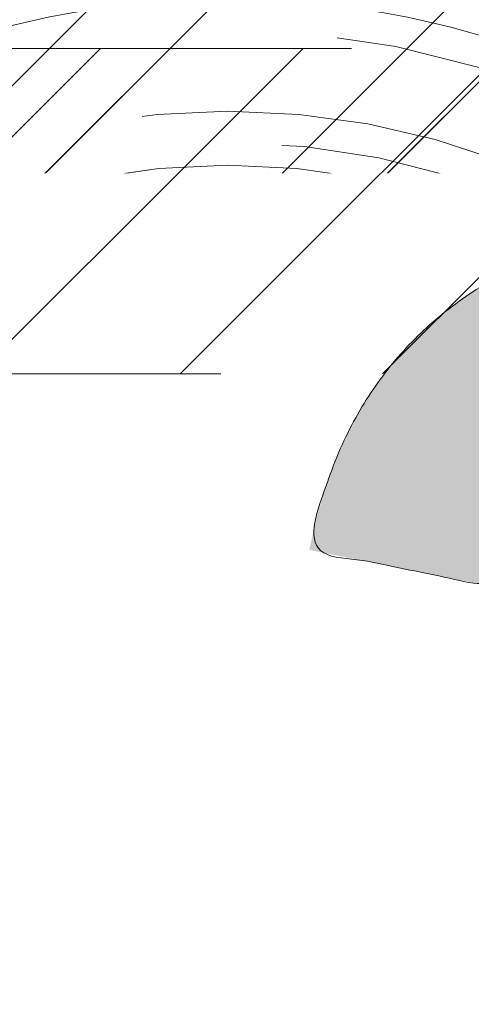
# Model space of a CAD drawing. Header units: inches. Extents: x -467 to -298, y -222 to 20.
# Tile 49 of 57: x -343.931 to -343.064, y 12.943 to 14.835. Entities that reach past the tile are written whole.
import ezdxf

# ---------------------------------------------------------------- set-up
doc = ezdxf.new("R2010")
doc.units = ezdxf.units.IN
doc.header["$LTSCALE"] = 32
doc.header["$MEASUREMENT"] = 0
doc.header["$PDMODE"] = 1
doc.header["$PDSIZE"] = -2
doc.linetypes.add('Dash Style-1', pattern=[0.083328, 0.041656, -0.041672])
for name, color, linetype, lineweight in [('Black', 7, 'Continuous', 18), ('DashLine', 7, 'Dash Style-1', 13), ('DashLineFill', 7, 'Dash Style-1', 13), ('Drawing', 7, 'Continuous', 18), ('Metal-DeskStructure', 7, 'Continuous', 13), ('None', 7, 'Continuous', 18), ('SolidLine', 7, 'Continuous', 15), ('TFL_1', 7, 'Continuous', 13)]:
    doc.layers.add(name, color=color, linetype=linetype, lineweight=lineweight)
doc.layers.add('Electrical', color=1, linetype='Dash Style-1', lineweight=15, true_color=0xff0000)
doc.layers.add('Metal-Leg', color=7, linetype='Continuous', lineweight=18, true_color=0x4c4c4c)
pattern_1 = [(45, (0, 0), (-1.61301565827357, 1.935715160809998), []), (45, (-1.0608, 1.0608), (-0.4723460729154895, 0.4167612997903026), [])]

# ---------------------------------------------------------------- blocks, each defined once
blk = doc.blocks.new('1BRPFY-Leg_Plate (2D)')
at = {"layer": 'DashLineFill', "linetype": 'Continuous', "lineweight": 13}
h = blk.add_hatch(dxfattribs=at)
h.set_pattern_fill('Steel', color=253, style=0, pattern_type=2)
h.set_pattern_definition(pattern_1)
edge = h.paths.add_edge_path()
edge.add_arc((-1.704724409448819, -1.704724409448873), 0.125984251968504, 179.9999999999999, 269.9999999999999)
edge.add_line((-1.704724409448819, -1.830708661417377), (1.704724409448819, -1.830708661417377))
edge.add_arc((1.704724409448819, -1.704724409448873), 0.125984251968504, 270.0000000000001, 360.0000000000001)
edge.add_line((1.830708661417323, -1.704724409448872), (1.830708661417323, 1.704724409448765))
edge.add_arc((1.704724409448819, 1.704724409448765), 0.1259842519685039, 0, 90)
edge.add_line((1.704724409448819, 1.830708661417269), (-1.704724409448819, 1.830708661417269))
edge.add_arc((-1.704724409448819, 1.704724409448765), 0.1259842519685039, 90, 180)
edge.add_line((-1.830708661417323, 1.704724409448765), (-1.830708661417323, -1.704724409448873))
at = {"layer": 'SolidLine', "linetype": 'Continuous', "lineweight": 5}
blk.add_point((0, -5.371031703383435e-14), dxfattribs=at)
blk = doc.blocks.new('1BRPX5-Util_Bkt_Sm-F (2D)')
at = {"layer": 'DashLineFill', "linetype": 'Continuous', "lineweight": 13}
h = blk.add_hatch(dxfattribs=at)
h.set_pattern_fill('Steel', color=253, style=0, pattern_type=2)
h.set_pattern_definition(pattern_1)
edge = h.paths.add_edge_path()
edge.add_line((-4.468503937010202, 4.413385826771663), (-3.12992125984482, 4.413385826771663))
edge.add_line((-3.12992125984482, 4.413385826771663), (-3.12992125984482, -1.854330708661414))
edge.add_line((-3.12992125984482, -1.854330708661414), (-4.468503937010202, -1.854330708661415))
edge.add_line((-4.468503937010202, -1.854330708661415), (-4.468503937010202, -1.988188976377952))
edge.add_line((-4.468503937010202, -1.988188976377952), (-2.421259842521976, -1.988188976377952))
edge.add_line((-2.421259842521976, -1.988188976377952), (-2.421259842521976, -2.366141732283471))
edge.add_arc((-2.303149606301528, -2.366141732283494), 0.1181102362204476, 179.9999999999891, 270.000000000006)
edge.add_line((-2.303149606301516, -2.484251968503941), (2.303149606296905, -2.484251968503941))
edge.add_arc((2.303149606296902, -2.366141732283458), 0.1181102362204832, 270.0000000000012, 359.9999999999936)
edge.add_line((2.421259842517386, -2.366141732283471), (2.421259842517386, -1.988188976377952))
edge.add_line((2.421259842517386, -1.988188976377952), (4.468503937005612, -1.988188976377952))
edge.add_line((4.468503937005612, -1.988188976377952), (4.468503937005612, -1.854330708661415))
edge.add_line((4.468503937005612, -1.854330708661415), (3.12992125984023, -1.854330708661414))
edge.add_line((3.12992125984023, -1.854330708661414), (3.12992125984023, 4.413385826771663))
edge.add_line((3.12992125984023, 4.413385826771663), (4.468503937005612, 4.413385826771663))
edge.add_line((4.468503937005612, 4.413385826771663), (4.468503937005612, 4.547244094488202))
edge.add_line((4.468503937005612, 4.547244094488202), (2.421259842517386, 4.547244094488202))
edge.add_line((2.421259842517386, 4.547244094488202), (2.421259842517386, 4.925196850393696))
edge.add_arc((2.303149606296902, 4.925196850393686), 0.1181102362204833, 5.365542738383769e-12, 89.99999999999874)
edge.add_line((2.303149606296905, 5.043307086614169), (-2.303149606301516, 5.043307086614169))
edge.add_arc((-2.303149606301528, 4.92519685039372), 0.1181102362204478, 89.99999999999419, 180.0000000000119)
edge.add_line((-2.421259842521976, 4.925196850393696), (-2.421259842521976, 4.547244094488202))
edge.add_line((-2.421259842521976, 4.547244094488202), (-4.468503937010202, 4.547244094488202))
edge.add_line((-4.468503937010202, 4.547244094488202), (-4.468503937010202, 4.413385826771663))
at = {"layer": 'SolidLine', "flags": 128}
for points in [[(-0.4214361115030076, 1.054709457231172), (-0.3885146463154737, 1.024871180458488), (-0.35867636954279, 0.991949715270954), (-0.3322086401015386, 0.9562621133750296), (-0.3093663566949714, 0.9181520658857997), (-0.2903695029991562, 0.877986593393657), (-0.27540102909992, 0.8361525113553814), (-0.2646050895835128, 0.7930527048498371), (-0.2580856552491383, 0.7491022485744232), (-0.255905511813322, 0.7047244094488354), (-0.2580856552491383, 0.6603465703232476), (-0.2646050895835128, 0.6163961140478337), (-0.27540102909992, 0.5732963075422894), (-0.2903695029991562, 0.5314622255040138), (-0.3093663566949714, 0.4912967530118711), (-0.3322086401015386, 0.4531867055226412), (-0.35867636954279, 0.4174991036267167), (-0.3885146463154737, 0.3845776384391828), (-0.4214361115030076, 0.3547393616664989)], [(0.4952337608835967, 0.3054293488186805), (0.4571237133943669, 0.3282716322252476), (0.4214361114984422, 0.3547393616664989), (0.3885146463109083, 0.3845776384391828), (0.3586763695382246, 0.4174991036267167), (0.3322086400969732, 0.4531867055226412), (0.3093663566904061, 0.4912967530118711), (0.2903695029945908, 0.5314622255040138), (0.2754010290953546, 0.5732963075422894), (0.2646050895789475, 0.6163961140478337), (0.2580856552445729, 0.6603465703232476), (0.2559055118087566, 0.7047244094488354), (0.2580856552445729, 0.7491022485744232), (0.2646050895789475, 0.7930527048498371), (0.2754010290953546, 0.8361525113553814), (0.2903695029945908, 0.877986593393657), (0.3093663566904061, 0.9181520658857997), (0.3322086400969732, 0.9562621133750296), (0.3586763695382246, 0.991949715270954), (0.3885146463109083, 1.024871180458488), (0.4214361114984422, 1.054709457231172), (0.4571237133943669, 1.081177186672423), (0.4952337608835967, 1.10401947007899)]]:
    blk.add_lwpolyline(points, dxfattribs=at)
at = {"layer": 'SolidLine', "linetype": 'Continuous', "lineweight": 5}
blk.add_point((7.650922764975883e-14, -4.923445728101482e-14), dxfattribs=at)
blk = doc.blocks.new('Slate-LegBrace (2D)')
at = {"layer": 'DashLineFill', "linetype": 'Continuous', "lineweight": 13}
h = blk.add_hatch(dxfattribs=at)
h.set_pattern_fill('Steel', color=253, style=0, pattern_type=2)
h.set_pattern_definition(pattern_1)
edge = h.paths.add_edge_path()
edge.add_line((-2.199587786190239, 0.1351515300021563), (-1.374775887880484, 0.1351515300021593))
edge.add_arc((3.636636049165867e-15, 0.01355418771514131), 1.380142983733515, 5.054592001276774, 174.9454079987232, ccw=False)
edge.add_line((1.374775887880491, 0.1351515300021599), (2.199718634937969, 0.1351515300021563))
edge.add_arc((6.542437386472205e-05, 0.01705725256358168), 2.202821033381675, 3.07312710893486, 176.9268728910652)
h = blk.add_hatch(dxfattribs=at)
h.set_pattern_fill('Steel', color=253, style=0, pattern_type=2)
h.set_pattern_definition(pattern_1)
edge = h.paths.add_edge_path()
edge.add_line((-2.191696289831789, 0.2375138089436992), (-1.463739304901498, 0.2375137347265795))
edge.add_arc((6.542437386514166e-05, 0.017041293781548), 1.480314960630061, 8.565281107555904, 171.4347188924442, ccw=False)
edge.add_line((1.463870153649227, 0.2375137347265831), (2.191827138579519, 0.2375138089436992))
edge.add_line((2.191827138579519, 0.2375138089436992), (2.19971863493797, 0.1351515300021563))
edge.add_line((2.19971863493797, 0.1351515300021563), (1.374775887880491, 0.1351515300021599))
edge.add_arc((3.356894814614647e-15, 0.01355418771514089), 1.380142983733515, 5.054592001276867, 174.9454079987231)
edge.add_line((-1.374775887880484, 0.1351515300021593), (-2.19958778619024, 0.1351515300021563))
edge.add_line((-2.19958778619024, 0.1351515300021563), (-2.191696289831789, 0.2375138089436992))
h = blk.add_hatch(dxfattribs=at)
h.set_pattern_fill('Steel', color=253, style=0, pattern_type=2)
h.set_pattern_definition(pattern_1)
edge = h.paths.add_edge_path()
edge.add_line((-2.199587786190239, -0.1351515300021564), (-1.374775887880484, -0.1351515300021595))
edge.add_arc((3.636636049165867e-15, -0.01355418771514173), 1.380142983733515, 185.0545920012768, 354.9454079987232)
edge.add_line((1.374775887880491, -0.13515153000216), (2.199718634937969, -0.1351515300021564))
edge.add_arc((6.54243738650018e-05, -0.01705725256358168), 2.202821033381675, 183.0731271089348, 356.92687289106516, ccw=False)
h = blk.add_hatch(dxfattribs=at)
h.set_pattern_fill('Steel', color=253, style=0, pattern_type=2)
h.set_pattern_definition(pattern_1)
edge = h.paths.add_edge_path()
edge.add_line((2.191696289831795, -0.2375138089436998), (1.463739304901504, -0.2375137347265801))
edge.add_arc((-6.542437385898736e-05, -0.01704129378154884), 1.480314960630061, 188.5652811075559, 351.4347188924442, ccw=False)
edge.add_line((-1.463870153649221, -0.2375137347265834), (-2.191827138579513, -0.2375138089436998))
edge.add_line((-2.191827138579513, -0.2375138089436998), (-2.199718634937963, -0.1351515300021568))
edge.add_line((-2.199718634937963, -0.1351515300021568), (-1.374775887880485, -0.1351515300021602))
edge.add_arc((2.937282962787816e-15, -0.01355418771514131), 1.380142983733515, 185.0545920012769, 354.9454079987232)
edge.add_line((1.37477588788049, -0.1351515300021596), (2.199587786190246, -0.1351515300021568))
edge.add_line((2.199587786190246, -0.1351515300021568), (2.191696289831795, -0.2375138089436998))
at = {"layer": 'DashLine', "linetype": 'Continuous', "lineweight": 5}
blk.add_point((-4.475859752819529e-14, 3.580687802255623e-14), dxfattribs=at)
at = {"layer": 'DashLineFill', "flags": 128}
for points in [[(-2.199587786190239, 0.1351515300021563), (-1.374775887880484, 0.1351515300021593, -0.9154551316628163), (1.374775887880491, 0.1351515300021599), (2.199718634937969, 0.1351515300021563, 0.9477524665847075)], [(-2.191696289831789, 0.2375138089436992), (-1.463739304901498, 0.2375137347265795, -0.8606629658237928), (1.463870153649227, 0.2375137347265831), (2.191827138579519, 0.2375138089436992), (2.19971863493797, 0.1351515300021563), (1.374775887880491, 0.1351515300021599, 0.9154551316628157), (-1.374775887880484, 0.1351515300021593), (-2.19958778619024, 0.1351515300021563)], [(2.191696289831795, -0.2375138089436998), (1.463739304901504, -0.2375137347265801, -0.860662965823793), (-1.463870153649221, -0.2375137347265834), (-2.191827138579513, -0.2375138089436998), (-2.199718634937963, -0.1351515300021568), (-1.374775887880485, -0.1351515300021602, 0.9154551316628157), (1.37477588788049, -0.1351515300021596), (2.199587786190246, -0.1351515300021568)], [(-2.199587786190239, -0.1351515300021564), (-1.374775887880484, -0.1351515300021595, 0.9154551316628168), (1.374775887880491, -0.13515153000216), (2.199718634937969, -0.1351515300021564, -0.9477524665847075)]]:
    blk.add_lwpolyline(points, format="xyb", close=True, dxfattribs=at)
blk = doc.blocks.new('TLLegSleeve (2D)')
at = {"layer": 'DashLineFill', "linetype": 'Continuous', "lineweight": 13}
h = blk.add_hatch(dxfattribs=at)
h.set_pattern_fill('Steel', color=253, style=0, pattern_type=2)
h.set_pattern_definition(pattern_1)
edge = h.paths.add_edge_path()
edge.add_line((1.08267716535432, 1.402343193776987), (1.08267716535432, 2.913385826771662))
edge.add_arc((-1.707523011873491e-13, 2.913385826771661), 1.08267716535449, 4.479377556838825e-14, 180)
edge.add_line((-1.082677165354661, 2.913385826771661), (-1.08267716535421, 1.402343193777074))
edge.add_arc((-1.332267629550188e-15, 2.886579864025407e-15), 1.771653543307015, 127.6698869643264, 412.330113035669)
edge.add_line((1.08267716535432, 1.402343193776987), (1.08267716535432, 1.402343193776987))
edge = h.paths.add_edge_path()
edge.add_arc((1.665334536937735e-15, 2.91338582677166), 0.7480314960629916, 180, 360)
edge.add_arc((1.665334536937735e-15, 2.91338582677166), 0.7480314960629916, 9.54166404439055e-15, 180)
edge.add_line((-0.7480314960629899, 2.91338582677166), (-0.7480314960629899, 2.91338582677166))
edge = h.paths.add_edge_path()
edge.add_arc((-1.723066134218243e-13, 5.70119602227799e-16), 1.437007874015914, 180, 360)
edge.add_arc((-1.723066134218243e-13, 9.149983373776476e-17), 1.437007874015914, 9.541664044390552e-15, 180)
edge.add_line((-1.437007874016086, 3.308097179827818e-16), (-1.437007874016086, 3.308097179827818e-16))
at = {"layer": 'DashLine', "color": 8, "flags": 128}
blk.add_lwpolyline([(1.653543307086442, 1.118599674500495e-14), (1.645581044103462, -0.1620755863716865), (1.621770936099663, -0.3225902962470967), (1.582342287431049, -0.4799982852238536), (1.527674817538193, -0.6327836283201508), (1.45829500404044, -0.7794749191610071), (1.374871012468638, -0.9186594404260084), (1.278206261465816, -1.048996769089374), (1.169231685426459, -1.169231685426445), (1.048996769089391, -1.278206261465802), (0.918659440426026, -1.374871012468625), (0.7794749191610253, -1.458295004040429), (0.6327836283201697, -1.527674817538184), (0.4799982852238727, -1.582342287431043), (0.3225902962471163, -1.621770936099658), (0.1620755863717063, -1.645581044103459), (8.723964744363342e-15, -1.653543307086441), (-0.162075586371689, -1.645581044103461), (-0.3225902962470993, -1.621770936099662), (-0.4799982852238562, -1.582342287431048), (-0.6327836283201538, -1.527674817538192), (-0.7794749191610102, -1.458295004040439), (-0.9186594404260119, -1.374871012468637), (-1.048996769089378, -1.278206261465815), (-1.169231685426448, -1.169231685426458), (-1.278206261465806, -1.048996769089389), (-1.374871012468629, -0.9186594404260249), (-1.458295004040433, -0.7794749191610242), (-1.527674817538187, -0.6327836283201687), (-1.582342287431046, -0.4799982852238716), (-1.621770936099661, -0.3225902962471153), (-1.645581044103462, -0.1620755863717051), (-1.653543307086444, -7.741682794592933e-15), (-1.645581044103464, 0.1620755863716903), (-1.621770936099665, 0.3225902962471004), (-1.582342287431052, 0.4799982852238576), (-1.527674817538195, 0.6327836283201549), (-1.458295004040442, 0.7794749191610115), (-1.37487101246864, 0.918659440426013), (-1.278206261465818, 1.048996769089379), (-1.169231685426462, 1.169231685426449), (-1.048996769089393, 1.278206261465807), (-0.9186594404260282, 1.37487101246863), (-0.7794749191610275, 1.458295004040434), (-0.6327836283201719, 1.527674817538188), (-0.479998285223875, 1.582342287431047), (-0.3225902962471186, 1.621770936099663), (-0.1620755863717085, 1.645581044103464), (-1.096189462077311e-14, 1.653543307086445), (0.1620755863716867, 1.645581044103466), (0.3225902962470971, 1.621770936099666), (0.479998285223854, 1.582342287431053), (0.6327836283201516, 1.527674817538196), (0.7794749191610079, 1.458295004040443), (0.9186594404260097, 1.374871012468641), (1.048996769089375, 1.278206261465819), (1.169231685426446, 1.169231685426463), (1.278206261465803, 1.048996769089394), (1.374871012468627, 0.9186594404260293), (1.458295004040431, 0.7794749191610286), (1.527674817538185, 0.6327836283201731), (1.582342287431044, 0.4799982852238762), (1.621770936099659, 0.3225902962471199), (1.64558104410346, 0.1620755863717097)], close=True, dxfattribs=at)
at = {"layer": 'DashLineFill', "flags": 128}
for points in [[(1.08267716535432, 1.402343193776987), (1.08267716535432, 2.913385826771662, 0.9999999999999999), (-1.082677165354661, 2.913385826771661), (-1.08267716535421, 1.402343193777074, 2.931618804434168), (1.08267716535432, 1.402343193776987)], [(-1.437007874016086, 3.308097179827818e-16, 0.9999999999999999), (1.437007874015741, 3.308097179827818e-16, 0.9999999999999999), (-1.437007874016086, 3.308097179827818e-16)]]:
    blk.add_lwpolyline(points, format="xyb", close=True, dxfattribs=at)
at = {"layer": 'DashLineFill', "linetype": 'Continuous', "lineweight": 5}
blk.add_point((-1.723206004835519e-13, 3.308097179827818e-16), dxfattribs=at)
blk = doc.blocks.new('Group-19')
at = {"layer": 'SolidLine', "flags": 128}
blk.add_lwpolyline([(43.24803149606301, -5.31496062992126, -0.414213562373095), (44.96062992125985, -3.60236220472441, -0.414213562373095), (46.6732283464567, -5.31496062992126, -0.414213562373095), (44.96062992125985, -7.02755905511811, -0.414213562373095)], format="xyb", close=True, dxfattribs=at)
at = {"layer": 'TFL_1', "color": 7}
for name, p in [('1BRPX5-Util_Bkt_Sm-F (2D)', (44.96062992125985, -5.314960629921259)), ('TLLegSleeve (2D)', (44.96062992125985, -5.31496062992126)), ('Slate-LegBrace (2D)', (44.96062992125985, -5.31496062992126)), ('1BRPFY-Leg_Plate (2D)', (44.96062992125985, -5.31496062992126))]:
    blk.add_blockref(name, p, dxfattribs=at)
blk = doc.blocks.new('Group-20')
at = {"layer": 'None'}
blk.add_blockref('Group-19', (0, 0), dxfattribs=at)
blk = doc.blocks.new('SL Utility Cabinet (2D)')
at = {"layer": 'None'}
blk.add_blockref('Group-20', (0, 0), dxfattribs=at)
at = {"layer": 'Drawing', "color": 0, "flags": 1}
for tag in ['Tag', 'Catalog', 'Option1', 'Option2', 'Option3', 'Option4', 'Option5', 'Option6', 'Option7', 'Option8', 'Option9', 'Option10', 'Option11', 'Option12', 'Custom', 'FinishGroup', 'Discount', 'Item2', 'Item3', 'Item6', 'Item9', 'Item10', 'Item12', 'Item13', 'Item16', 'Item19', 'Item20', 'Item21', 'Item22', 'Item23', 'Item24', 'Item25', 'Item8', 'Item18', 'Item1', 'Item4', 'Item5', 'Item7', 'Item11', 'Item14', 'Item15', 'Item17']:
    blk.add_attdef(tag, (-29.03280191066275, 17.05833678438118), '', height=0.007086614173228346, dxfattribs=at)
blk = doc.blocks.new('TL14_lower_leg (2D)')
at = {"layer": 'DashLine', "flags": 128}
blk.add_lwpolyline([(-1.777195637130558e-14, 1.377952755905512), (0.1350629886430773, 1.371317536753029), (0.2688252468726, 1.351475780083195), (0.3999985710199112, 1.318618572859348), (0.5273196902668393, 1.27306234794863), (0.649562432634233, 1.215245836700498), (0.7655495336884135, 1.14572584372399), (0.8741639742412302, 1.065171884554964), (0.9743597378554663, 0.9743597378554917), (1.065171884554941, 0.8741639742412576), (1.14572584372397, 0.7655495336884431), (1.215245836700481, 0.6495624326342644), (1.273062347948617, 0.5273196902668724), (1.318618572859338, 0.3999985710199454), (1.351475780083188, 0.2688252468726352), (1.371317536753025, 0.1350629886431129), (1.377952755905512, 1.783045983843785e-14), (1.371317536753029, -0.1350629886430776), (1.351475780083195, -0.2688252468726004), (1.318618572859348, -0.3999985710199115), (1.27306234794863, -0.5273196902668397), (1.215245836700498, -0.6495624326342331), (1.145725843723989, -0.7655495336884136), (1.065171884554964, -0.8741639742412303), (0.9743597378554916, -0.9743597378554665), (0.8741639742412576, -1.065171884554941), (0.7655495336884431, -1.14572584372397), (0.6495624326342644, -1.215245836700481), (0.5273196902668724, -1.273062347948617), (0.3999985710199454, -1.318618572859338), (0.2688252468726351, -1.351475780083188), (0.135062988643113, -1.371317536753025), (1.777195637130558e-14, -1.377952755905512), (-0.1350629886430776, -1.371317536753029), (-0.2688252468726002, -1.351475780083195), (-0.3999985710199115, -1.318618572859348), (-0.5273196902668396, -1.27306234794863), (-0.6495624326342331, -1.215245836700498), (-0.7655495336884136, -1.14572584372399), (-0.8741639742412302, -1.065171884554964), (-0.9743597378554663, -0.9743597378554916), (-1.065171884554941, -0.8741639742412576), (-1.14572584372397, -0.7655495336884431), (-1.215245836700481, -0.6495624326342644), (-1.273062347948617, -0.5273196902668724), (-1.318618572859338, -0.3999985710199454), (-1.351475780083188, -0.2688252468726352), (-1.371317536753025, -0.1350629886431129), (-1.377952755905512, -1.783045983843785e-14), (-1.371317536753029, 0.1350629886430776), (-1.351475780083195, 0.2688252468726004), (-1.318618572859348, 0.3999985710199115), (-1.27306234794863, 0.5273196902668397), (-1.215245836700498, 0.6495624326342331), (-1.145725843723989, 0.7655495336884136), (-1.065171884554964, 0.8741639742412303), (-0.9743597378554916, 0.9743597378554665), (-0.8741639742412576, 1.065171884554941), (-0.7655495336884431, 1.14572584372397), (-0.6495624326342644, 1.215245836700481), (-0.5273196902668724, 1.273062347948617), (-0.3999985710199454, 1.318618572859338), (-0.2688252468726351, 1.351475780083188), (-0.135062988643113, 1.371317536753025)], close=True, dxfattribs=at)
at = {"layer": 'DashLine', "linetype": 'Continuous', "lineweight": 5}
blk.add_point((0, 0), dxfattribs=at)
blk = doc.blocks.new('Group-35')
at = {"layer": 'DashLineFill', "linetype": 'Continuous', "lineweight": 13}
h = blk.add_hatch(dxfattribs=at)
h.set_pattern_fill('Steel', color=253, style=0, pattern_type=2)
h.set_pattern_definition(pattern_1)
h.paths.add_polyline_path([(-2.066929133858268, 1.397637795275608), (2.066929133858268, 1.397637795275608), (2.066929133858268, 0.1377952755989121), (2.106299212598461, 0.1377952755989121), (2.106299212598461, -0.1377952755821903), (2.066929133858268, -0.1377952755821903), (2.066929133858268, -5.275590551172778), (2.106299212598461, -5.275590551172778), (2.106299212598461, -5.55118110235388), (2.066929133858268, -5.55118110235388), (2.066929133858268, -5.82677165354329), (-2.066929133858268, -5.82677165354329), (-2.066929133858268, -5.55118110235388), (-2.106299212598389, -5.55118110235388), (-2.106299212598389, -5.275590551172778), (-2.066929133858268, -5.275590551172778), (-2.066929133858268, -0.1377952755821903), (-2.106299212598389, -0.1377952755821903), (-2.106299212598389, 0.1377952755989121), (-2.066929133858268, 0.1377952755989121)])
at = {"layer": 'DashLineFill', "flags": 128}
blk.add_lwpolyline([(-2.066929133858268, 1.397637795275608), (2.066929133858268, 1.397637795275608), (2.066929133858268, 0.1377952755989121), (2.106299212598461, 0.1377952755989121), (2.106299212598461, -0.1377952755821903), (2.066929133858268, -0.1377952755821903), (2.066929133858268, -5.275590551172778), (2.106299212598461, -5.275590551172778), (2.106299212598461, -5.55118110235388), (2.066929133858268, -5.55118110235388), (2.066929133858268, -5.82677165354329), (-2.066929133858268, -5.82677165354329), (-2.066929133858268, -5.55118110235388), (-2.106299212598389, -5.55118110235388), (-2.106299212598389, -5.275590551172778), (-2.066929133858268, -5.275590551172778), (-2.066929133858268, -0.1377952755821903), (-2.106299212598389, -0.1377952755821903), (-2.106299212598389, 0.1377952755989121), (-2.066929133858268, 0.1377952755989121)], close=True, dxfattribs=at)
at = {"layer": 'SolidLine', "linetype": 'Continuous', "lineweight": 5}
blk.add_point((0, 0), dxfattribs=at)
blk = doc.blocks.new('TL14_upper_leg (2D)')
at = {"layer": 'DashLine', "flags": 128}
blk.add_lwpolyline([(0, 1.22047244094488), (0.1196272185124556, 1.214595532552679), (0.2381023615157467, 1.197021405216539), (0.3542844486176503, 1.167919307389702), (0.4670545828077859, 1.127569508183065), (0.5753267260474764, 1.076360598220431), (0.6780581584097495, 1.01478574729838), (0.7742595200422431, 0.9434379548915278), (0.8630043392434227, 0.8630043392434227), (0.9434379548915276, 0.7742595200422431), (1.01478574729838, 0.6780581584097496), (1.076360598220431, 0.5753267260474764), (1.127569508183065, 0.467054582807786), (1.167919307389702, 0.3542844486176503), (1.197021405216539, 0.2381023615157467), (1.214595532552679, 0.1196272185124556), (1.22047244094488, 7.47323834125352e-17), (1.214595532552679, -0.1196272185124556), (1.197021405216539, -0.2381023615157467), (1.167919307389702, -0.3542844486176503), (1.127569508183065, -0.467054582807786), (1.076360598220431, -0.5753267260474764), (1.01478574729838, -0.6780581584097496), (0.9434379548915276, -0.7742595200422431), (0.8630043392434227, -0.8630043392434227), (0.7742595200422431, -0.9434379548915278), (0.6780581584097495, -1.01478574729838), (0.5753267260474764, -1.076360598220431), (0.4670545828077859, -1.127569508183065), (0.3542844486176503, -1.167919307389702), (0.2381023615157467, -1.197021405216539), (0.1196272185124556, -1.214595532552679), (0, -1.22047244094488), (-0.1196272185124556, -1.214595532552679), (-0.2381023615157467, -1.197021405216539), (-0.3542844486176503, -1.167919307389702), (-0.4670545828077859, -1.127569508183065), (-0.5753267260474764, -1.076360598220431), (-0.6780581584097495, -1.01478574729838), (-0.7742595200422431, -0.9434379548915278), (-0.8630043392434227, -0.8630043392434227), (-0.9434379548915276, -0.7742595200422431), (-1.01478574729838, -0.6780581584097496), (-1.076360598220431, -0.5753267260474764), (-1.127569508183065, -0.467054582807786), (-1.167919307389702, -0.3542844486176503), (-1.197021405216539, -0.2381023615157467), (-1.214595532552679, -0.1196272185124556), (-1.22047244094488, 7.47323834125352e-17), (-1.214595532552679, 0.1196272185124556), (-1.197021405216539, 0.2381023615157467), (-1.167919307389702, 0.3542844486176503), (-1.127569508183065, 0.467054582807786), (-1.076360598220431, 0.5753267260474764), (-1.01478574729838, 0.6780581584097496), (-0.9434379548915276, 0.7742595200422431), (-0.8630043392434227, 0.8630043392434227), (-0.7742595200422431, 0.9434379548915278), (-0.6780581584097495, 1.01478574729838), (-0.5753267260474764, 1.076360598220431), (-0.4670545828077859, 1.127569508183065), (-0.3542844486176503, 1.167919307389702), (-0.2381023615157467, 1.197021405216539), (-0.1196272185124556, 1.214595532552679)], close=True, dxfattribs=at)
at = {"layer": 'Metal-Leg', "linetype": 'Continuous', "lineweight": 5}
for p in [(0, 7.161375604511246e-14), (0, 0)]:
    blk.add_point(p, dxfattribs=at)
at = {"layer": 'DashLine', "color": 7}
blk.add_blockref('Group-35', (0, 0), dxfattribs=at)
blk = doc.blocks.new('Group-42')
at = {"layer": 'DashLine'}
for p, q in [((0.0001991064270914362, -5.984251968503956), (0.0001991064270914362, -5.74803149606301)), ((-0.117911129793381, -6.102362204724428), (-0.3541316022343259, -6.102362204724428)), ((0.1183093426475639, -6.102362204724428), (0.3545298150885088, -6.102362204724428)), ((0.0001991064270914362, -6.2204724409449), (0.0001991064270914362, -6.456692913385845))]:
    blk.add_line(p, q, dxfattribs=at)
at = {"layer": 'DashLine', "flags": 128}
blk.add_lwpolyline([(-0.2557064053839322, -6.10236220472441), (-0.254474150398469, -6.077279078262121), (-0.2507892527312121, -6.052437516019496), (-0.2446871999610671, -6.02807675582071), (-0.2362267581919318, -6.004431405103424), (-0.2254894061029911, -5.981729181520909), (-0.2125785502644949, -5.960188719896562), (-0.1976185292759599, -5.940017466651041), (-0.180753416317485, -5.921409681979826), (-0.1621456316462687, -5.904544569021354), (-0.1419743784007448, -5.889584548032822), (-0.1204339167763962, -5.876673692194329), (-0.09773169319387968, -5.865936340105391), (-0.07408634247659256, -5.857475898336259), (-0.04972558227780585, -5.851373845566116), (-0.02488402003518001, -5.847688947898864), (0.0001991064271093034, -5.846456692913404), (0.02528223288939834, -5.847688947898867), (0.05012379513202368, -5.851373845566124), (0.07448455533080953, -5.857475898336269), (0.09812990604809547, -5.865936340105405), (0.1208321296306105, -5.876673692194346), (0.1423725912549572, -5.889584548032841), (0.1625438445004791, -5.904544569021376), (0.181151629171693, -5.921409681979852), (0.1980167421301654, -5.940017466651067), (0.2129767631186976, -5.960188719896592), (0.2258876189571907, -5.98172918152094), (0.2366249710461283, -6.004431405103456), (0.2450854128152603, -6.028076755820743), (0.2511874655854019, -6.052437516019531), (0.2548723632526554, -6.077279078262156), (0.2561046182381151, -6.102362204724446), (0.2548723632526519, -6.127445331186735), (0.251187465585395, -6.152286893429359), (0.24508541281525, -6.176647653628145), (0.2366249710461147, -6.200293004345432), (0.2258876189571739, -6.222995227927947), (0.2129767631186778, -6.244535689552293), (0.1980167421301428, -6.264706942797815), (0.1811516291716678, -6.283314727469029), (0.1625438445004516, -6.300179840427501), (0.1423725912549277, -6.315139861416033), (0.1208321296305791, -6.328050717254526), (0.09812990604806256, -6.338788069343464), (0.07448455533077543, -6.347248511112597), (0.05012379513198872, -6.353350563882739), (0.02528223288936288, -6.357035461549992), (0.0001991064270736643, -6.358267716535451), (-0.02488402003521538, -6.357035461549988), (-0.04972558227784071, -6.353350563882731), (-0.07408634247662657, -6.347248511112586), (-0.09773169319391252, -6.338788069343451), (-0.1204339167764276, -6.328050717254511), (-0.1419743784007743, -6.315139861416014), (-0.1621456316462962, -6.300179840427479), (-0.1807534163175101, -6.283314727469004), (-0.1976185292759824, -6.264706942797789), (-0.2125785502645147, -6.244535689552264), (-0.2254894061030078, -6.222995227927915), (-0.2362267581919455, -6.200293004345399), (-0.2446871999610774, -6.176647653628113), (-0.250789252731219, -6.152286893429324), (-0.2544741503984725, -6.127445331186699)], close=True, dxfattribs=at)
blk = doc.blocks.new('1BRPT9-Bracket (2D)')
at = {"layer": 'DashLineFill', "linetype": 'Continuous', "lineweight": 13}
h = blk.add_hatch(dxfattribs=at)
h.set_pattern_fill('Steel', color=253, style=0, pattern_type=2)
h.set_pattern_definition(pattern_1)
edge = h.paths.add_edge_path()
edge.add_arc((1.677931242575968, -8.488188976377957), 0.2519685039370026, 269.999999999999, 360.0000000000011)
edge.add_line((1.929899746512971, -8.488188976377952), (1.929899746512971, -7.480314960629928))
edge.add_line((1.929899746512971, -7.480314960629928), (2.323600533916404, -7.480314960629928))
edge.add_line((2.323600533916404, -7.480314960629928), (2.323600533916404, 7.461135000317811))
edge.add_line((2.323600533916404, 7.461135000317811), (1.929899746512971, 7.480314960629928))
edge.add_line((1.929899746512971, 7.480314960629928), (1.929899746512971, 8.488188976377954))
edge.add_arc((1.677931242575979, 8.488188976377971), 0.2519685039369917, 359.999999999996, 450.0000000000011)
edge.add_line((1.677931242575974, 8.740157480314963), (-2.32206875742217, 8.740157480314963))
edge.add_line((-2.32206875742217, 8.740157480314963), (-2.32206875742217, -8.74015748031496))
edge.add_line((-2.32206875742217, -8.74015748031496), (1.677931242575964, -8.74015748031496))
at = {"layer": 'DashLineFill', "linetype": 'Continuous', "lineweight": 5}
blk.add_point((0.0001991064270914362, -6.102362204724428), dxfattribs=at)
at = {"layer": 'Metal-DeskStructure', "color": 7}
blk.add_blockref('Group-42', (0, 0), dxfattribs=at)
blk = doc.blocks.new('Group-58')
at = {"layer": 'Metal-DeskStructure', "linetype": 'Continuous', "lineweight": 0, "true_color": 0xff0000}
blk.add_hatch(color=1, dxfattribs=at).paths.add_polyline_path([(0.07759731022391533, -0.5856299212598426), (0.4220854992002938, -0.516732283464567), (0.4355843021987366, -0.5785483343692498), (0.4507819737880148, -0.6358900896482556), (0.4676785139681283, -0.6887575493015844), (0.4862739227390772, -0.7371507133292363), (0.5065682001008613, -0.7810695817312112), (0.5285613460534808, -0.8205141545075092), (0.5522533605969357, -0.8554844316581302), (0.5776442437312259, -0.8859804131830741), (0.6055245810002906, -0.912473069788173), (0.6366849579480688, -0.9354333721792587), (0.6711253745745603, -0.9548613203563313), (0.7088458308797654, -0.9707569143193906), (0.7498463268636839, -0.9831201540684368), (0.7941268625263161, -0.9919510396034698), (0.8416874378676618, -0.9972495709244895), (0.8925280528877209, -0.9990157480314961), (0.9512658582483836, -0.9966944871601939), (1.006370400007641, -0.9897307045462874), (1.057841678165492, -0.9781244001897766), (1.105679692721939, -0.9618755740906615), (1.149884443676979, -0.940984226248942), (1.190455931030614, -0.9154503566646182), (1.227394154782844, -0.8852739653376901), (1.260699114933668, -0.8504550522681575), (1.290219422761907, -0.8122047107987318), (1.31580368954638, -0.7717340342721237), (1.337451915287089, -0.7290430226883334), (1.355164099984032, -0.6841316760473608), (1.36894024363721, -0.6369999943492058), (1.378780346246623, -0.5876479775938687), (1.384684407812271, -0.5360756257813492), (1.386652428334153, -0.4822829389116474), (1.384583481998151, -0.4309545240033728), (1.378376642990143, -0.3819305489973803), (1.368031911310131, -0.33521101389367), (1.353549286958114, -0.2907959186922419), (1.334928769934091, -0.248685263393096), (1.312170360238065, -0.2088790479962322), (1.285274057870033, -0.1713772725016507), (1.254239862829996, -0.1361799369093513), (1.220009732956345, -0.1042626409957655), (1.183525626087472, -0.07660098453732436), (1.144787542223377, -0.05319496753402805), (1.10379548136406, -0.03404458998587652), (1.06054944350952, -0.01914985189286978), (1.015049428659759, -0.008510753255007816), (0.9672954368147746, -0.00212729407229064), (0.9172874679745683, 5.25655281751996e-07), (0.8956562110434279, -0.0005377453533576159), (0.8727465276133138, -0.00215255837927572), (0.8485584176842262, -0.00484391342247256), (0.823091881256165, -0.008611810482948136), (0.7963469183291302, -0.01345624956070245), (0.7683235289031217, -0.0193772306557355), (0.7390217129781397, -0.02637475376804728), (0.7084414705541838, -0.0344488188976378), (0.7418142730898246, 0.2411417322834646), (0.748895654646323, 0.2403850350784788), (0.755607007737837, 0.2397292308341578), (0.7619483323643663, 0.2391743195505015), (0.7679196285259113, 0.2387203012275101), (0.7735208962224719, 0.2383671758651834), (0.778752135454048, 0.2381149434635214), (0.7836133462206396, 0.2379636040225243), (0.7881045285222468, 0.2379131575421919), (0.8317039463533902, 0.2394186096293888), (0.8742268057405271, 0.2439349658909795), (0.9156731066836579, 0.251462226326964), (0.9560428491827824, 0.2620003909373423), (0.9953360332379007, 0.2755494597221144), (1.033552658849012, 0.2921094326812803), (1.070692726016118, 0.31168030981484), (1.106756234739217, 0.3342620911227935), (1.140061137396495, 0.3599725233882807), (1.168925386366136, 0.3889293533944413), (1.193348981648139, 0.4211325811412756), (1.213331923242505, 0.4565822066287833), (1.228874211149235, 0.4952782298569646), (1.239975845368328, 0.5372206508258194), (1.246636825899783, 0.5824094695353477), (1.248857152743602, 0.6308446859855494), (1.247141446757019, 0.669818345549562), (1.24199432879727, 0.7070762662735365), (1.233415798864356, 0.7426184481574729), (1.221405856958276, 0.7764448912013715), (1.20596450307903, 0.808555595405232), (1.187091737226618, 0.8389505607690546), (1.164787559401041, 0.8676297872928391), (1.139051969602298, 0.8945932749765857), (1.110608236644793, 0.9190672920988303), (1.08017962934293, 0.940278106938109), (1.04776614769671, 0.9582257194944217), (1.013367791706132, 0.9729101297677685), (0.9769845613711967, 0.9843313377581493), (0.9386164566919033, 0.9924893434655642), (0.8982634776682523, 0.9973841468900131), (0.8559256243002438, 0.9990157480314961), (0.8137646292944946, 0.9974009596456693), (0.7734034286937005, 0.992556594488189), (0.7348420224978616, 0.9844826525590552), (0.698080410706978, 0.9731791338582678), (0.6631185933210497, 0.9586460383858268), (0.6299565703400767, 0.9408833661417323), (0.5985943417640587, 0.9198911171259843), (0.569031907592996, 0.8956692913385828), (0.5416561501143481, 0.8682178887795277), (0.5168539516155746, 0.837536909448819), (0.4946253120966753, 0.8036263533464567), (0.4749702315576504, 0.766486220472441), (0.4578887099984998, 0.7261165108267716), (0.4433807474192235, 0.6825172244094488), (0.4314463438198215, 0.6356883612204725), (0.4220854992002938, 0.5856299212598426), (0.07759731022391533, 0.6545275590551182), (0.09415750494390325, 0.7262006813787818), (0.1153097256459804, 0.793735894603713), (0.1410539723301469, 0.8571331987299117), (0.1713902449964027, 0.9163925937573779), (0.2063185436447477, 0.9715140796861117), (0.245838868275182, 1.022497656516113), (0.2899512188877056, 1.069343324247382), (0.3386555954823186, 1.112051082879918), (0.3912118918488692, 1.15014996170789), (0.4468800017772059, 1.183168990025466), (0.5056599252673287, 1.211108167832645), (0.5675516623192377, 1.233967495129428), (0.6325552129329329, 1.251746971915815), (0.7006705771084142, 1.264446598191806), (0.7718977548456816, 1.2720663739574), (0.8462367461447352, 1.274606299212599), (0.8979352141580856, 1.273260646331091), (0.9486076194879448, 1.26922368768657), (0.9982539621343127, 1.262495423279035), (1.04687424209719, 1.253075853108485), (1.094468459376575, 1.240964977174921), (1.141036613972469, 1.226162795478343), (1.186578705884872, 1.208669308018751), (1.231094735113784, 1.188484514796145), (1.273802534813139, 1.165970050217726), (1.313919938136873, 1.141487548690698), (1.351446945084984, 1.115037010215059), (1.386383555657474, 1.08661843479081), (1.418729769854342, 1.056231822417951), (1.448485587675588, 1.023877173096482), (1.475651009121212, 0.9895544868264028), (1.500226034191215, 0.9532637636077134), (1.522050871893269, 0.9157114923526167), (1.54096573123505, 0.8776041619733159), (1.556970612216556, 0.8389417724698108), (1.570065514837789, 0.7997243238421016), (1.580250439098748, 0.7599518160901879), (1.587525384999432, 0.7196242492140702), (1.591890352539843, 0.6787416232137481), (1.59334534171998, 0.6373039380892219), (1.591982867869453, 0.5979265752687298), (1.587895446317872, 0.5594575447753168), (1.581083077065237, 0.5218968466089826), (1.571545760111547, 0.4852444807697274), (1.559283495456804, 0.4495004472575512), (1.544296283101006, 0.4146647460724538), (1.526584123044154, 0.3807373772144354), (1.506147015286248, 0.3477183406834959), (1.483018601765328, 0.3159776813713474), (1.457232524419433, 0.2858854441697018), (1.428788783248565, 0.2574416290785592), (1.397687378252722, 0.2306462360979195), (1.363928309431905, 0.2054992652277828), (1.327511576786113, 0.1820007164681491), (1.288437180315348, 0.1601505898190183), (1.246705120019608, 0.1399488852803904), (1.301220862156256, 0.125289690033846), (1.352809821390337, 0.1071485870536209), (1.401471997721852, 0.08552557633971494), (1.447207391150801, 0.06042065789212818), (1.490016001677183, 0.03183383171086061), (1.529897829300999, -0.0002349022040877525), (1.566852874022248, -0.03578554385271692), (1.600881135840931, -0.07481809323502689), (1.631410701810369, -0.1168615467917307), (1.657869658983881, -0.1614449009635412), (1.680258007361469, -0.2085681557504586), (1.698575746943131, -0.2582313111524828), (1.712822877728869, -0.3104343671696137), (1.722999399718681, -0.3651773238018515), (1.729105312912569, -0.422460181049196), (1.731140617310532, -0.4822829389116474), (1.727372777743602, -0.5635942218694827), (1.716069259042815, -0.6417432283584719), (1.697230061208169, -0.716729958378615), (1.670855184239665, -0.788554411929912), (1.636944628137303, -0.857216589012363), (1.595498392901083, -0.9227164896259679), (1.546516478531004, -0.9850541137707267), (1.489998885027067, -1.044229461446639), (1.427728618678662, -1.098224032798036), (1.361488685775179, -1.145019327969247), (1.291279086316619, -1.184615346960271), (1.217099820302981, -1.217012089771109), (1.138950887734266, -1.242209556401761), (1.056832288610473, -1.260207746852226), (0.9707440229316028, -1.271006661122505), (0.8806860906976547, -1.274606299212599), (0.7992907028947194, -1.271612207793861), (0.7214276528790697, -1.262629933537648), (0.6470969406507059, -1.24765947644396), (0.5762985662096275, -1.226700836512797), (0.5090325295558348, -1.199754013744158), (0.4452988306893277, -1.166819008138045), (0.3850974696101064, -1.127895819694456), (0.3284284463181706, -1.082984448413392), (0.2764692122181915, -1.033296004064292), (0.2303972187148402, -0.980041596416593), (0.1902124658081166, -0.9232212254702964), (0.1559149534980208, -0.8628348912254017), (0.1275046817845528, -0.798882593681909), (0.1049816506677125, -0.7313643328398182), (0.08834586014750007, -0.6602801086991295)])
at = {"layer": 'Metal-DeskStructure', "color": 7}
blk.add_open_spline([(0.07759731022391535, -0.5856299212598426), (0.2498414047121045, -0.5511811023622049), (0.4220854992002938, -0.516732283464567), (0.4726829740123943, -0.7729450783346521), (0.6826055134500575, -0.999015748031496), (1.134745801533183, -0.999015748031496), (1.386652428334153, -0.701894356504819), (1.386652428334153, -0.2723603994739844), (1.121827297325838, 5.25655281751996e-07), (0.8333192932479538, 5.25655281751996e-07), (0.7084414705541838, -0.0344488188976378), (0.7251278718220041, 0.1033464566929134), (0.7418142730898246, 0.2411417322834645), (0.770879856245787, 0.2379131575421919), (0.9646553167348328, 0.2379131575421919), (1.248857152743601, 0.4306110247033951), (1.248857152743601, 0.7901708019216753), (1.029246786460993, 0.999015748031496), (0.6836820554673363, 0.999015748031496), (0.4543817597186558, 0.7923228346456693), (0.4220854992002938, 0.5856299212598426), (0.2498414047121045, 0.6200787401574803), (0.07759731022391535, 0.6545275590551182), (0.1346540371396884, 0.9494958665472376), (0.5426571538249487, 1.274606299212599), (1.05508274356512, 1.274606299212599), (1.407106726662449, 1.102362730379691), (1.59334534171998, 0.8041647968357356), (1.59334534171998, 0.477977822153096), (1.418948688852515, 0.2174588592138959), (1.246705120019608, 0.1399488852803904), (1.470621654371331, 0.08827591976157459), (1.731140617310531, -0.2379121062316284), (1.731140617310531, -0.8138526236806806), (1.248857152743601, -1.274606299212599), (0.5480398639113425, -1.274606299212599), (0.1088170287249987, -0.8913625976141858), (0.07759731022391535, -0.5856299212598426)], degree=2, knots=[0, 0, 0, 0.02441077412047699, 0.02441077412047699, 0.06070428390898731, 0.09699779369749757, 0.1388748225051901, 0.1807518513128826, 0.2207813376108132, 0.2608108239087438, 0.2772438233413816, 0.2772438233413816, 0.2948514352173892, 0.2948514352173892, 0.2985612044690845, 0.3365858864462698, 0.3746105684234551, 0.4048668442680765, 0.4351231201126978, 0.4651912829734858, 0.4952594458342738, 0.4952594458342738, 0.5205061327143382, 0.5205061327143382, 0.5636873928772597, 0.6068686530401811, 0.6365749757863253, 0.6662812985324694, 0.6959876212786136, 0.7243525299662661, 0.7527174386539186, 0.7527174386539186, 0.7872277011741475, 0.8217379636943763, 0.8685625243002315, 0.9153870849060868, 0.9576935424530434, 1, 1, 1], dxfattribs=at)
blk = doc.blocks.new('SlateLegLocator-L3')
at = {"color": 255, "linetype": 'Dash Style-1', "lineweight": 5}
blk.add_wipeout([(-2.106299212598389, 1.3779527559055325), (2.10629921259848, 1.3779527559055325), (2.10629921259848, -5.807086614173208), (-2.106299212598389, -5.807086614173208)], dxfattribs=at).dxf.layer = 'Black'
at = {"layer": 'Black', "linetype": 'Dash Style-1', "lineweight": 5, "flags": 128}
blk.add_lwpolyline([(-2.106299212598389, 1.377952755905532), (2.106299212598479, 1.377952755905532), (2.106299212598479, -5.807086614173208), (-2.106299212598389, -5.807086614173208)], close=True, dxfattribs=at)
at = {"layer": 'Black', "linetype": 'Continuous', "lineweight": 5}
blk.add_point((0, 0), dxfattribs=at)
at = {"layer": 'Metal-DeskStructure', "color": 7}
blk.add_blockref('Group-58', (0, 0), dxfattribs=at)
blk = doc.blocks.new('Group-59')
at = {"layer": 'None', "color": 7, "rotation": 180}
blk.add_blockref('1BRPT9-Bracket (2D)', (61.87795275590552, -11.41732283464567), dxfattribs=at)
at = {"layer": 'None', "color": 7}
for name in ['1BRPFY-Leg_Plate (2D)', 'TL14_upper_leg (2D)', 'TL14_lower_leg (2D)']:
    blk.add_blockref(name, (61.87795275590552, -5.31496062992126), dxfattribs=at)
blk.add_blockref('SlateLegLocator-L3', (61.87795275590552, -5.31496062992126), dxfattribs=at)
blk = doc.blocks.new('Group-61')
at = {"layer": 'None'}
blk.add_blockref('Group-59', (0, 0), dxfattribs=at)
blk = doc.blocks.new('SL Credenza Desk Top (2D)')
at = {"layer": 'None'}
blk.add_blockref('Group-61', (0, 0), dxfattribs=at)
at = {"layer": 'Drawing', "color": 0, "flags": 1}
for tag in ['Tag', 'Catalog', 'Option1', 'Option2', 'Option3', 'Option4', 'Option5', 'Option6', 'Option7', 'Option8', 'Option9', 'Option10', 'Option11', 'Option12', 'Custom', 'FinishGroup', 'Discount', 'Item2', 'Item3', 'Item6', 'Item9', 'Item10', 'Item12', 'Item13', 'Item16', 'Item19', 'Item20', 'Item21', 'Item22', 'Item23', 'Item24', 'Item25', 'Item8', 'Item18', 'Item1', 'Item4', 'Item5', 'Item7', 'Item11', 'Item14', 'Item15', 'Item17']:
    blk.add_attdef(tag, (-45.8715836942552, 8.953742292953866), '', height=0.007086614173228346, dxfattribs=at)
blk = doc.blocks.new('Group-70')
at = {"layer": 'DashLine', "flags": 128}
blk.add_lwpolyline([(48.00393700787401, -13.27551181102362), (83.98818897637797, -13.27551181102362), (83.98818897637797, -15.69677165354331), (48.00393700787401, -15.69677165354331)], close=True, dxfattribs=at)
blk = doc.blocks.new('Group-71')
at = {"layer": 'Electrical', "linetype": 'Continuous', "lineweight": 5, "true_color": 0xdd0000}
h = blk.add_hatch(dxfattribs=at)
h.set_pattern_fill('ElectricalHatch', color=12, style=0, pattern_type=2)
h.set_pattern_definition([(45, (0, 0), (-0.3333333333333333, -0.7222222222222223), [])])
edge = h.paths.add_edge_path()
edge.add_arc((12.76771653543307, -16.00935039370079), 0.3125, 180, 270)
edge.add_line((12.76771653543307, -16.32185039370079), (83.24015748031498, -16.32185039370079))
edge.add_arc((83.24015748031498, -16.00935039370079), 0.3125, 270, 360)
edge.add_arc((83.24015748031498, -16.00935039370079), 0.3125, 0, 90)
edge.add_line((83.24015748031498, -15.69685039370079), (12.76771653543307, -15.69685039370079))
edge.add_arc((12.76771653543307, -16.00935039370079), 0.3125, 90, 180)
at = {"layer": 'Electrical', "flags": 128}
blk.add_lwpolyline([(12.45521653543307, -16.00935039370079, 0.414213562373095), (12.76771653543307, -16.32185039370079), (83.24015748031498, -16.32185039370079, 0.414213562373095), (83.55265748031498, -16.00935039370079, 0.414213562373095), (83.24015748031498, -15.69685039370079), (12.76771653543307, -15.69685039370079, 0.414213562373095)], format="xyb", close=True, dxfattribs=at)
at = {"layer": 'None'}
blk.add_blockref('Group-70', (0, 0), dxfattribs=at)
blk = doc.blocks.new('Group-72')
at = {"layer": 'None'}
blk.add_blockref('Group-71', (0, 0), dxfattribs=at)
blk = doc.blocks.new('Group-73')
at = {"layer": 'None'}
blk.add_blockref('Group-72', (0, 0), dxfattribs=at)
blk = doc.blocks.new('SL Overhead (2D)')
at = {"layer": 'None'}
blk.add_blockref('Group-73', (0, 0), dxfattribs=at)
at = {"layer": 'Drawing', "color": 0, "flags": 1}
for tag in ['Tag', 'Catalog', 'Option1', 'Option2', 'Option3', 'Option4', 'Option5', 'Option6', 'Option7', 'Option8', 'Option9', 'Option10', 'Option11', 'Option12', 'Custom', 'FinishGroup', 'Discount', 'Item2', 'Item3', 'Item6', 'Item9', 'Item10', 'Item12', 'Item13', 'Item16', 'Item19', 'Item20', 'Item21', 'Item22', 'Item23', 'Item24', 'Item25', 'Item8', 'Item18', 'Item1', 'Item4', 'Item5', 'Item7', 'Item11', 'Item14', 'Item15', 'Item17']:
    blk.add_attdef(tag, (-59.01508537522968, -138.5264635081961), '', height=0.007086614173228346, dxfattribs=at)

msp = doc.modelspace()

# ---------------------------------------------------------------- block references
at = {"layer": 'Drawing'}
msp.add_blockref('SL Utility Cabinet (2D)', (-388.4921259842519, 18.4763779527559), dxfattribs=at)

# ---------------------------------------------------------------- next in the draw order: block references
msp.add_blockref('SL Credenza Desk Top (2D)', (-405.3309077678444, 18.47637795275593), dxfattribs=at)

# ---------------------------------------------------------------- next in the draw order: block references
msp.add_blockref('SL Overhead (2D)', (-418.4842519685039, 30.4763779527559), dxfattribs=at)

doc.saveas('drawing.dxf')
